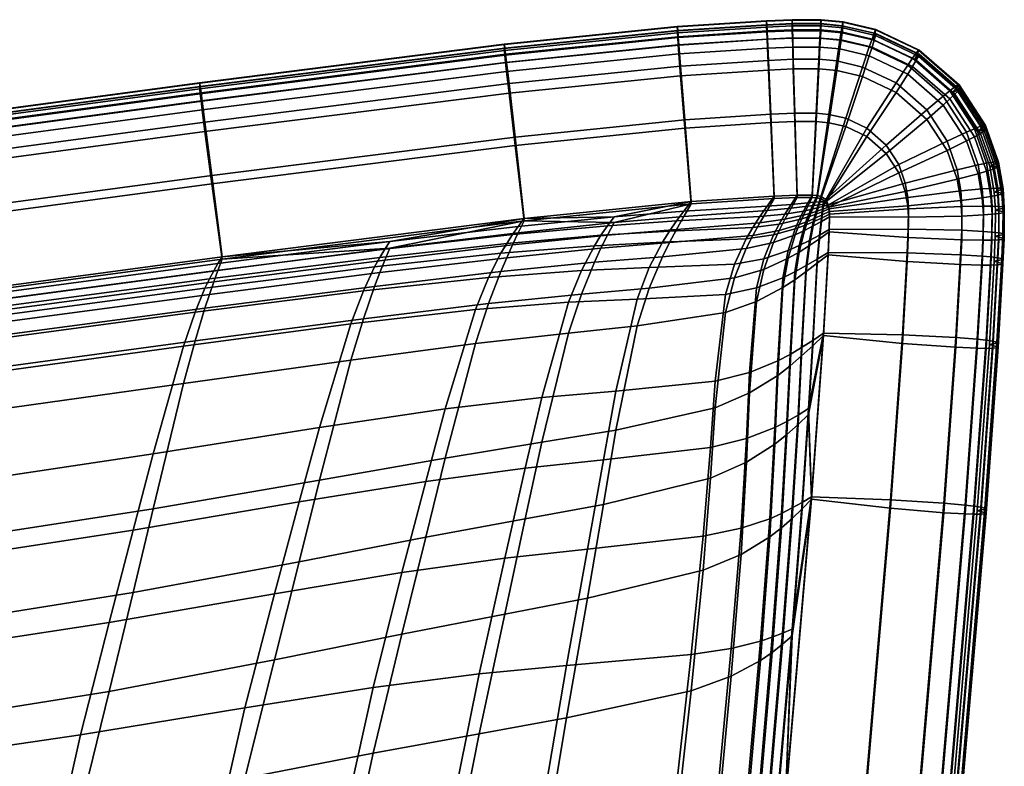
# Model space of a CAD drawing. Header units: millimetres. Extents: x -230 to 230, y -297 to 200.
# Tile 34 of 34: x 202 to 230, y 81 to 102. Entities that reach past the tile are written whole.
import ezdxf

# ---------------------------------------------------------------- set-up
doc = ezdxf.new("R2010")
doc.units = ezdxf.units.MM
doc.layers.add('polstar', color=7, linetype='Continuous')

msp = doc.modelspace()

# ---------------------------------------------------------------- meshes
at = {"layer": 'polstar'}
mesh = msp.add_polyface(dxfattribs=at)
corners = [(220.327, 102.267, 397.445), (220.33, 102.256, 397.777), (222.875, 102.421, 397.873), (222.874, 102.432, 397.541), (215.692, 99.11, 398.331), (215.948, 96.783, 397.273), (220.721, 97.268, 397.438), (220.542, 99.604, 398.499), (215.52, 100.639, 398.475), (220.422, 101.138, 398.644), (215.45, 101.239, 398.274), (220.374, 101.74, 398.444), (215.422, 101.476, 398.104), (220.354, 101.978, 398.274), (215.4, 101.653, 397.882), (220.339, 102.155, 398.053), (215.387, 101.754, 397.607), (215.383, 101.764, 397.275), (215.411, 101.455, 396.425), (220.347, 101.957, 396.596), (207.026, 98.014, 398.058), (207.317, 95.69, 397.001), (206.83, 99.54, 398.202), (206.751, 100.138, 398.001), (206.719, 100.375, 397.83), (206.694, 100.551, 397.609), (206.679, 100.652, 397.333), (206.674, 100.662, 397.001), (206.707, 100.353, 396.152), (218.572, 91.851, 405.318), (218.216, 89.89, 406.576), (221.275, 90.243, 403.818), (221.413, 92.14, 402.864), (219.181, 94.48, 402.608), (221.702, 94.615, 400.877), (219.523, 95.379, 401.275), (221.959, 95.48, 399.964), (219.902, 96.104, 399.977), (222.295, 96.205, 399.116), (220.102, 96.421, 399.337), (222.485, 96.53, 398.709), (220.305, 96.715, 398.702), (222.684, 96.837, 398.311), (220.512, 96.995, 398.069), (222.89, 97.133, 397.918), (217.221, 94.392, 403.361), (216.455, 91.665, 406.379), (217.587, 95.299, 401.843), (217.959, 96.006, 400.341), (218.146, 96.304, 399.595), (218.333, 96.578, 398.851), (218.521, 96.835, 398.108), (220.721, 97.268, 397.438), (214.562, 94.18, 403.937), (213.692, 91.341, 407.234), (214.934, 95.1, 402.262), (215.284, 95.789, 400.594), (215.453, 96.071, 399.763), (215.62, 96.325, 398.932), (215.784, 96.558, 398.102), (215.948, 96.783, 397.273), (211.001, 93.773, 404.28), (210.106, 90.811, 407.827), (211.358, 94.715, 402.483), (211.677, 95.398, 400.699), (211.826, 95.669, 399.811), (211.97, 95.907, 398.924), (212.111, 96.124, 398.038), (206.217, 93.14, 404.412), (205.353, 90.06, 408.175), (206.547, 94.11, 402.526), (206.83, 94.794, 400.668), (206.958, 95.06, 399.747), (207.081, 95.29, 398.83), (207.2, 95.496, 397.915), (207.317, 95.69, 397.001)]
mesh.append_faces([[corners[k] for k in face] for face in [(0, 1, 2, 3), (4, 5, 6, 7), (8, 4, 7, 9), (10, 8, 9, 11), (12, 10, 11, 13), (14, 12, 13, 15), (16, 14, 15, 1), (17, 16, 1, 0), (18, 17, 0, 19), (20, 21, 5, 4), (22, 20, 4, 8), (23, 22, 8, 10), (24, 23, 10, 12), (25, 24, 12, 14), (26, 25, 14, 16), (27, 26, 16, 17), (28, 27, 17, 18), (29, 30, 31, 32), (33, 29, 32, 34), (35, 33, 34, 36), (37, 35, 36, 38), (39, 37, 38, 40), (41, 39, 40, 42), (43, 41, 42, 44), (45, 46, 29, 33), (47, 45, 33, 35), (48, 47, 35, 37), (49, 48, 37, 39), (50, 49, 39, 41), (51, 50, 41, 43), (52, 51, 43, 43), (53, 54, 46, 45), (55, 53, 45, 47), (56, 55, 47, 48), (57, 56, 48, 49), (58, 57, 49, 50), (59, 58, 50, 51), (59, 51, 60, 60), (61, 62, 54, 53), (63, 61, 53, 55), (64, 63, 55, 56), (65, 64, 56, 57), (66, 65, 57, 58), (67, 66, 58, 59), (60, 67, 59, 59), (68, 69, 62, 61), (70, 68, 61, 63), (71, 70, 63, 64), (72, 71, 64, 65), (73, 72, 65, 66), (74, 73, 66, 67), (74, 67, 75, 75), (75, 67, 60, 60), (60, 51, 52, 52)]])
mesh = msp.add_polyface(dxfattribs=at)
corners = [(223.688, 99.794, 398.619), (223.756, 97.452, 397.553), (224.181, 97.454, 397.571), (224.294, 99.794, 398.644), (223.641, 101.332, 398.767), (224.372, 101.332, 398.798), (223.623, 101.935, 398.568), (224.402, 101.934, 398.601), (223.615, 102.174, 398.398), (224.415, 102.173, 398.432), (223.609, 102.352, 398.177), (224.425, 102.351, 398.212), (223.605, 102.454, 397.902), (224.431, 102.452, 397.938), (223.604, 102.464, 397.57), (224.433, 102.463, 397.605), (223.612, 102.153, 396.72), (224.42, 102.152, 396.755), (222.997, 99.763, 398.591), (223.098, 97.423, 397.528), (222.928, 101.301, 398.739), (222.901, 101.903, 398.539), (222.89, 102.142, 398.369), (222.881, 102.32, 398.148), (222.875, 102.421, 397.873), (222.874, 102.432, 397.541), (222.885, 102.121, 396.691), (220.542, 99.604, 398.499), (220.721, 97.268, 397.438), (220.422, 101.138, 398.644), (220.374, 101.74, 398.444), (220.354, 101.978, 398.274), (220.339, 102.155, 398.053), (220.33, 102.256, 397.777), (220.347, 101.957, 396.596), (220.327, 102.267, 397.445), (223.88, 93.099, 399.104), (223.779, 91.168, 399.456), (224.078, 91.356, 398.723), (224.195, 93.302, 398.481), (224.012, 95.439, 398.464), (224.327, 95.626, 398.084), (223.549, 92.902, 399.727), (223.461, 90.984, 400.188), (223.687, 95.26, 398.848), (223.807, 96.008, 398.478), (224.103, 96.156, 398.203), (223.963, 96.585, 398.153), (224.21, 96.688, 397.977), (224.05, 96.825, 398.003), (224.267, 96.901, 397.874), (223.197, 92.716, 400.351), (223.115, 90.809, 400.918), (223.345, 95.092, 399.237), (223.494, 95.869, 398.759), (223.696, 96.488, 398.333), (223.81, 96.753, 398.135), (223.93, 96.998, 397.943), (224.14, 97.043, 397.858), (224.055, 97.229, 397.756), (224.231, 97.246, 397.717), (222.394, 92.387, 401.604), (222.305, 90.494, 402.374), (222.589, 94.807, 400.037), (222.795, 95.635, 399.341), (223.074, 96.32, 398.709), (223.234, 96.624, 398.411), (223.403, 96.91, 398.121), (223.578, 97.184, 397.836), (223.756, 97.452, 397.553), (224.181, 97.454, 397.571), (221.413, 92.14, 402.864), (221.275, 90.243, 403.818), (221.702, 94.615, 400.877), (221.959, 95.48, 399.964), (222.295, 96.205, 399.116), (222.485, 96.53, 398.709), (222.684, 96.837, 398.311), (222.89, 97.133, 397.918), (223.098, 97.423, 397.528), (220.721, 97.268, 397.438), (220.512, 96.995, 398.069)]
mesh.append_faces([[corners[k] for k in face] for face in [(0, 1, 2, 3), (4, 0, 3, 5), (6, 4, 5, 7), (8, 6, 7, 9), (10, 8, 9, 11), (12, 10, 11, 13), (14, 12, 13, 15), (16, 14, 15, 17), (18, 19, 1, 0), (20, 18, 0, 4), (21, 20, 4, 6), (22, 21, 6, 8), (23, 22, 8, 10), (24, 23, 10, 12), (25, 24, 12, 14), (26, 25, 14, 16), (27, 28, 19, 18), (29, 27, 18, 20), (30, 29, 20, 21), (31, 30, 21, 22), (32, 31, 22, 23), (33, 32, 23, 24), (34, 35, 25, 26), (36, 37, 38, 39), (40, 36, 39, 41), (42, 43, 37, 36), (44, 42, 36, 40), (45, 44, 40, 46), (47, 45, 46, 48), (49, 47, 48, 50), (51, 52, 43, 42), (53, 51, 42, 44), (54, 53, 44, 45), (55, 54, 45, 47), (56, 55, 47, 49), (57, 56, 49, 58), (59, 57, 58, 60), (61, 62, 52, 51), (63, 61, 51, 53), (64, 63, 53, 54), (65, 64, 54, 55), (66, 65, 55, 56), (67, 66, 56, 57), (68, 67, 57, 59), (69, 68, 59, 70), (71, 72, 62, 61), (73, 71, 61, 63), (74, 73, 63, 64), (75, 74, 64, 65), (76, 75, 65, 66), (77, 76, 66, 67), (78, 77, 67, 68), (79, 78, 68, 69), (80, 81, 78, 79)]])
mesh = msp.add_polyface(dxfattribs=at)
corners = [(228.324, 98.179, 399.187), (226.842, 97.798, 398.892), (226.913, 97.388, 398.924), (228.429, 97.572, 399.234), (228.922, 98.315, 399.047), (229.042, 97.628, 399.1), (229.166, 98.364, 398.902), (229.29, 97.645, 398.957), (229.353, 98.396, 398.7), (229.482, 97.651, 398.757), (229.47, 98.406, 398.436), (229.602, 97.646, 398.495), (229.502, 98.391, 398.107), (229.635, 97.627, 398.166), (229.258, 98.271, 397.233), (229.385, 97.539, 397.289), (226.656, 98.323, 398.848), (224.643, 97.174, 397.611), (228.034, 98.998, 399.118), (228.59, 99.252, 398.968), (228.816, 99.349, 398.818), (228.99, 99.418, 398.613), (229.099, 99.451, 398.347), (229.129, 99.443, 398.018), (228.902, 99.274, 397.148), (226.292, 98.883, 398.793), (224.568, 97.33, 397.597), (227.454, 99.89, 399.031), (227.923, 100.279, 398.867), (228.114, 100.431, 398.712), (228.261, 100.542, 398.503), (228.352, 100.601, 398.235), (228.378, 100.6, 397.905), (228.187, 100.377, 397.04), (225.745, 99.362, 398.737), (226.577, 100.658, 398.94), (226.913, 101.163, 398.762), (227.049, 101.362, 398.602), (227.154, 101.509, 398.388), (227.22, 101.591, 398.117), (227.238, 101.597, 397.786), (227.101, 101.326, 396.927), (225.142, 99.648, 398.691), (224.432, 97.417, 397.585), (225.62, 101.112, 398.867), (225.813, 101.685, 398.679), (225.892, 101.912, 398.514), (225.952, 102.081, 398.296), (225.99, 102.176, 398.024), (226, 102.185, 397.692), (225.921, 101.887, 396.837), (224.659, 99.76, 398.662), (224.324, 97.441, 397.578), (224.884, 101.284, 398.823), (224.975, 101.881, 398.629), (225.012, 102.117, 398.462), (225.04, 102.293, 398.242), (225.058, 102.393, 397.969), (225.063, 102.404, 397.636), (225.026, 102.096, 396.784), (224.294, 99.794, 398.644), (224.181, 97.454, 397.571), (224.372, 101.332, 398.798), (224.402, 101.934, 398.601), (224.415, 102.173, 398.432), (224.425, 102.351, 398.212), (224.431, 102.452, 397.938), (224.433, 102.463, 397.605), (224.42, 102.152, 396.755)]
mesh.append_faces([[corners[k] for k in face] for face in [(0, 1, 2, 3), (4, 0, 3, 5), (6, 4, 5, 7), (8, 6, 7, 9), (10, 8, 9, 11), (12, 10, 11, 13), (14, 12, 13, 15), (16, 17, 1, 1), (18, 16, 1, 0), (19, 18, 0, 4), (20, 19, 4, 6), (21, 20, 6, 8), (22, 21, 8, 10), (23, 22, 10, 12), (24, 23, 12, 14), (25, 26, 17, 16), (27, 25, 16, 18), (28, 27, 18, 19), (29, 28, 19, 20), (30, 29, 20, 21), (31, 30, 21, 22), (32, 31, 22, 23), (33, 32, 23, 24), (34, 26, 25, 25), (35, 34, 25, 27), (36, 35, 27, 28), (37, 36, 28, 29), (38, 37, 29, 30), (39, 38, 30, 31), (40, 39, 31, 32), (41, 40, 32, 33), (42, 43, 26, 34), (44, 42, 34, 35), (45, 44, 35, 36), (46, 45, 36, 37), (47, 46, 37, 38), (48, 47, 38, 39), (49, 48, 39, 40), (50, 49, 40, 41), (51, 52, 43, 42), (53, 51, 42, 44), (54, 53, 44, 45), (55, 54, 45, 46), (56, 55, 46, 47), (57, 56, 47, 48), (58, 57, 48, 49), (59, 58, 49, 50), (60, 61, 52, 51), (62, 60, 51, 53), (63, 62, 53, 54), (64, 63, 54, 55), (65, 64, 55, 56), (66, 65, 56, 57), (67, 66, 57, 58), (68, 67, 58, 59)]])
mesh = msp.add_polyface(dxfattribs=at)
corners = [(220.33, 102.09, 395.382), (222.875, 102.255, 395.478), (222.881, 102.117, 395.22), (220.339, 101.952, 395.124), (220.327, 102.146, 395.71), (222.874, 102.311, 395.806), (220.347, 101.957, 396.596), (222.885, 102.121, 396.691), (215.692, 98.871, 394.885), (220.542, 99.365, 395.052), (220.721, 97.199, 396.44), (215.948, 96.714, 396.275), (215.52, 100.365, 394.517), (220.422, 100.863, 394.686), (215.45, 100.986, 394.628), (220.374, 101.487, 394.797), (215.422, 101.244, 394.761), (220.354, 101.746, 394.931), (215.4, 101.45, 394.954), (215.387, 101.588, 395.212), (215.383, 101.644, 395.539), (215.411, 101.455, 396.425), (207.026, 97.774, 394.612), (207.317, 95.621, 396.003), (206.83, 99.265, 394.244), (206.751, 99.885, 394.354), (206.719, 100.143, 394.488), (206.694, 100.348, 394.681), (206.679, 100.485, 394.938), (206.674, 100.542, 395.266), (206.707, 100.353, 396.152), (219.181, 93.715, 391.576), (221.702, 94.102, 393.483), (221.413, 91.374, 391.832), (218.572, 90.733, 389.204), (219.523, 94.791, 392.8), (221.959, 95.086, 394.289), (219.902, 95.691, 394.018), (222.295, 95.923, 395.057), (220.102, 96.094, 394.624), (222.485, 96.302, 395.431), (220.305, 96.474, 395.23), (222.684, 96.663, 395.8), (220.512, 96.84, 395.835), (222.89, 97.011, 396.166), (217.221, 93.512, 390.68), (216.455, 90.39, 388.004), (217.587, 94.623, 392.089), (217.959, 95.532, 393.509), (218.146, 95.932, 394.222), (218.333, 96.307, 394.937), (218.521, 96.665, 395.653), (220.721, 97.199, 396.44), (214.562, 93.208, 389.921), (213.692, 89.936, 386.978), (214.934, 94.353, 391.484), (215.284, 95.267, 393.069), (215.453, 95.662, 393.867), (215.62, 96.029, 394.668), (215.784, 96.376, 395.471), (215.948, 96.714, 396.275), (211.001, 92.737, 389.35), (210.106, 89.309, 386.175), (211.358, 93.92, 391.029), (211.677, 94.845, 392.727), (211.826, 95.237, 393.581), (211.97, 95.596, 394.438), (212.111, 95.934, 395.296), (206.547, 93.288, 390.689), (206.217, 92.066, 388.929), (206.83, 94.225, 392.456), (206.958, 94.615, 393.342), (207.081, 94.97, 394.228), (207.2, 95.302, 395.115), (207.317, 95.621, 396.003)]
mesh.append_faces([[corners[k] for k in face] for face in [(0, 1, 2, 3), (4, 5, 1, 0), (6, 7, 5, 4), (8, 9, 10, 11), (12, 13, 9, 8), (14, 15, 13, 12), (16, 17, 15, 14), (18, 3, 17, 16), (19, 0, 3, 18), (20, 4, 0, 19), (21, 6, 4, 20), (22, 8, 11, 23), (24, 12, 8, 22), (25, 14, 12, 24), (26, 16, 14, 25), (27, 18, 16, 26), (28, 19, 18, 27), (29, 20, 19, 28), (30, 21, 20, 29), (31, 32, 33, 34), (35, 36, 32, 31), (37, 38, 36, 35), (39, 40, 38, 37), (41, 42, 40, 39), (43, 44, 42, 41), (45, 31, 34, 46), (47, 35, 31, 45), (48, 37, 35, 47), (49, 39, 37, 48), (50, 41, 39, 49), (51, 43, 41, 50), (52, 43, 51, 51), (53, 45, 46, 54), (55, 47, 45, 53), (56, 48, 47, 55), (57, 49, 48, 56), (58, 50, 49, 57), (59, 51, 50, 58), (59, 60, 51, 51), (61, 53, 54, 62), (63, 55, 53, 61), (64, 56, 55, 63), (65, 57, 56, 64), (66, 58, 57, 65), (67, 59, 58, 66), (60, 59, 67, 67), (68, 63, 61, 69), (70, 64, 63, 68), (71, 65, 64, 70), (72, 66, 65, 71), (73, 67, 66, 72), (73, 74, 67, 67), (74, 60, 67, 67), (60, 52, 51, 51)]])
mesh = msp.add_polyface(dxfattribs=at)
corners = [(223.688, 99.555, 395.172), (224.294, 99.555, 395.198), (224.181, 97.385, 396.574), (223.756, 97.383, 396.556), (223.641, 101.058, 394.809), (224.372, 101.057, 394.84), (223.623, 101.682, 394.921), (224.402, 101.681, 394.954), (223.615, 101.942, 395.055), (224.415, 101.941, 395.09), (223.609, 102.149, 395.249), (224.425, 102.148, 395.284), (223.605, 102.287, 395.507), (224.431, 102.286, 395.542), (223.604, 102.344, 395.835), (224.433, 102.343, 395.87), (223.612, 102.153, 396.72), (224.42, 102.152, 396.755), (222.997, 99.524, 395.145), (223.098, 97.354, 396.53), (222.928, 101.026, 394.78), (222.901, 101.65, 394.893), (222.89, 101.91, 395.027), (222.881, 102.117, 395.22), (222.875, 102.255, 395.478), (222.874, 102.311, 395.806), (222.885, 102.121, 396.691), (220.542, 99.365, 395.052), (220.721, 97.199, 396.44), (220.422, 100.863, 394.686), (220.374, 101.487, 394.797), (220.354, 101.746, 394.931), (220.339, 101.952, 395.124), (223.88, 92.858, 395.632), (224.195, 93.147, 396.248), (224.078, 91.186, 396.267), (223.779, 90.896, 395.542), (224.012, 95.265, 395.954), (224.327, 95.505, 396.332), (223.549, 92.575, 395.014), (223.461, 90.612, 394.815), (223.687, 95.033, 395.57), (223.807, 95.825, 395.844), (224.103, 96.012, 396.121), (223.963, 96.442, 396.099), (224.21, 96.57, 396.281), (224.05, 96.702, 396.222), (224.267, 96.796, 396.358), (224.14, 96.938, 396.343), (224.322, 96.995, 396.435), (223.197, 92.302, 394.392), (223.115, 90.335, 394.086), (223.345, 94.811, 395.179), (223.494, 95.647, 395.559), (223.696, 96.32, 395.912), (223.81, 96.611, 396.081), (223.93, 96.88, 396.247), (224.055, 97.136, 396.411), (224.231, 97.159, 396.462), (224.181, 97.385, 396.574), (224.324, 97.372, 396.581), (222.394, 91.799, 393.129), (222.305, 89.817, 392.62), (222.589, 94.414, 394.363), (222.795, 95.33, 394.955), (223.074, 96.098, 395.51), (223.234, 96.441, 395.777), (223.403, 96.765, 396.039), (223.578, 97.077, 396.298), (223.756, 97.383, 396.556), (221.702, 94.102, 393.483), (221.413, 91.374, 391.832), (221.959, 95.086, 394.289), (222.295, 95.923, 395.057), (222.485, 96.302, 395.431), (222.684, 96.663, 395.8), (222.89, 97.011, 396.166), (223.098, 97.354, 396.53), (220.721, 97.199, 396.44), (220.512, 96.84, 395.835), (224.503, 93.44, 396.861), (224.163, 88.763, 397.171)]
mesh.append_faces([[corners[k] for k in face] for face in [(0, 1, 2, 3), (4, 5, 1, 0), (6, 7, 5, 4), (8, 9, 7, 6), (10, 11, 9, 8), (12, 13, 11, 10), (14, 15, 13, 12), (16, 17, 15, 14), (18, 0, 3, 19), (20, 4, 0, 18), (21, 6, 4, 20), (22, 8, 6, 21), (23, 10, 8, 22), (24, 12, 10, 23), (25, 14, 12, 24), (26, 16, 14, 25), (27, 18, 19, 28), (29, 20, 18, 27), (30, 21, 20, 29), (31, 22, 21, 30), (32, 23, 22, 31), (33, 34, 35, 36), (37, 38, 34, 33), (39, 33, 36, 40), (41, 37, 33, 39), (42, 43, 37, 41), (44, 45, 43, 42), (46, 47, 45, 44), (48, 49, 47, 46), (50, 39, 40, 51), (52, 41, 39, 50), (53, 42, 41, 52), (54, 44, 42, 53), (55, 46, 44, 54), (56, 48, 46, 55), (57, 58, 48, 56), (59, 60, 58, 57), (61, 50, 51, 62), (63, 52, 50, 61), (64, 53, 52, 63), (65, 54, 53, 64), (66, 55, 54, 65), (67, 56, 55, 66), (68, 57, 56, 67), (69, 59, 57, 68), (70, 63, 61, 71), (72, 64, 63, 70), (73, 65, 64, 72), (74, 66, 65, 73), (75, 67, 66, 74), (76, 68, 67, 75), (77, 69, 68, 76), (78, 77, 76, 79), (80, 81, 35, 35)]])
mesh = msp.add_polyface(dxfattribs=at)
corners = [(228.324, 97.905, 395.229), (228.429, 97.297, 395.276), (226.913, 97.149, 395.477), (226.842, 97.559, 395.446), (228.922, 98.062, 395.401), (229.042, 97.375, 395.454), (229.166, 98.132, 395.559), (229.29, 97.413, 395.615), (229.353, 98.193, 395.771), (229.482, 97.448, 395.829), (229.47, 98.24, 396.041), (229.602, 97.48, 396.099), (229.502, 98.271, 396.372), (229.635, 97.506, 396.431), (229.258, 98.271, 397.233), (229.385, 97.539, 397.289), (226.656, 98.084, 395.401), (224.643, 97.105, 396.613), (228.034, 98.723, 395.159), (228.59, 98.999, 395.321), (228.816, 99.117, 395.476), (228.99, 99.215, 395.685), (229.099, 99.285, 395.952), (229.129, 99.322, 396.282), (228.902, 99.274, 397.148), (226.292, 98.644, 395.347), (224.568, 97.261, 396.599), (227.454, 99.616, 395.072), (227.923, 100.026, 395.221), (228.114, 100.199, 395.37), (228.261, 100.338, 395.575), (228.352, 100.435, 395.84), (228.378, 100.48, 396.169), (228.187, 100.377, 397.04), (225.745, 99.123, 395.29), (226.577, 100.383, 394.981), (226.913, 100.91, 395.116), (227.049, 101.13, 395.259), (227.154, 101.306, 395.46), (227.22, 101.425, 395.722), (227.238, 101.476, 396.051), (227.101, 101.326, 396.927), (225.142, 99.409, 395.244), (224.432, 97.348, 396.587), (225.62, 100.838, 394.908), (225.813, 101.432, 395.032), (225.892, 101.68, 395.171), (225.952, 101.877, 395.368), (225.99, 102.01, 395.628), (226, 102.065, 395.957), (225.921, 101.887, 396.837), (224.659, 99.521, 395.216), (224.324, 97.372, 396.581), (224.884, 101.009, 394.865), (224.975, 101.628, 394.983), (225.012, 101.885, 395.119), (225.04, 102.09, 395.314), (225.058, 102.227, 395.573), (225.063, 102.283, 395.901), (225.026, 102.096, 396.784), (224.294, 99.555, 395.198), (224.181, 97.385, 396.574), (224.372, 101.057, 394.84), (224.402, 101.681, 394.954), (224.415, 101.941, 395.09), (224.425, 102.148, 395.284), (224.431, 102.286, 395.542), (224.433, 102.343, 395.87), (224.42, 102.152, 396.755)]
mesh.append_faces([[corners[k] for k in face] for face in [(0, 1, 2, 3), (4, 5, 1, 0), (6, 7, 5, 4), (8, 9, 7, 6), (10, 11, 9, 8), (12, 13, 11, 10), (14, 15, 13, 12), (16, 3, 17, 17), (18, 0, 3, 16), (19, 4, 0, 18), (20, 6, 4, 19), (21, 8, 6, 20), (22, 10, 8, 21), (23, 12, 10, 22), (24, 14, 12, 23), (25, 16, 17, 26), (27, 18, 16, 25), (28, 19, 18, 27), (29, 20, 19, 28), (30, 21, 20, 29), (31, 22, 21, 30), (32, 23, 22, 31), (33, 24, 23, 32), (34, 25, 26, 26), (35, 27, 25, 34), (36, 28, 27, 35), (37, 29, 28, 36), (38, 30, 29, 37), (39, 31, 30, 38), (40, 32, 31, 39), (41, 33, 32, 40), (42, 34, 26, 43), (44, 35, 34, 42), (45, 36, 35, 44), (46, 37, 36, 45), (47, 38, 37, 46), (48, 39, 38, 47), (49, 40, 39, 48), (50, 41, 40, 49), (51, 42, 43, 52), (53, 44, 42, 51), (54, 45, 44, 53), (55, 46, 45, 54), (56, 47, 46, 55), (57, 48, 47, 56), (58, 49, 48, 57), (59, 50, 49, 58), (60, 51, 52, 61), (62, 53, 51, 60), (63, 54, 53, 62), (64, 55, 54, 63), (65, 56, 55, 64), (66, 57, 56, 65), (67, 58, 57, 66), (68, 59, 58, 67)]])
mesh = msp.add_polyface(dxfattribs=at)
corners = [(192.118, 96.014, 397.63), (192.416, 93.692, 396.572), (207.317, 95.69, 397.001), (207.026, 98.014, 398.058), (191.917, 97.54, 397.774), (206.83, 99.54, 398.202), (191.836, 98.138, 397.573), (206.751, 100.138, 398.001), (191.803, 98.375, 397.403), (206.719, 100.375, 397.83), (191.778, 98.551, 397.181), (206.694, 100.551, 397.609), (191.762, 98.651, 396.906), (206.679, 100.652, 397.333), (191.758, 98.662, 396.574), (206.674, 100.662, 397.001), (191.791, 98.353, 395.724), (206.707, 100.353, 396.152), (168.86, 93.345, 397.016), (169.045, 91.01, 395.953), (168.736, 94.879, 397.162), (168.686, 95.48, 396.962), (168.665, 95.718, 396.792), (168.649, 95.896, 396.571), (168.64, 95.997, 396.296), (168.637, 96.007, 395.964), (168.657, 95.697, 395.114), (153.964, 92.448, 396.62), (154.035, 90.107, 395.554), (153.917, 93.986, 396.769), (153.897, 94.589, 396.57), (153.889, 94.828, 396.4), (153.883, 95.005, 396.18), (153.879, 95.107, 395.905), (153.878, 95.117, 395.572), (153.886, 94.807, 394.722), (203.278, 82.034, 412.575), (202.327, 77.798, 413.549), (206.988, 78.489, 412.966), (207.973, 82.806, 412.006), (204.095, 85.244, 411.377), (208.818, 86.059, 410.85), (204.782, 87.882, 409.891), (209.523, 88.684, 409.441), (188.92, 79.929, 412.981), (188.069, 75.874, 413.943), (189.644, 83.029, 411.742), (190.265, 85.651, 410.15), (190.793, 87.882, 408.286), (205.353, 90.06, 408.175), (191.586, 91.128, 404.217), (206.217, 93.14, 404.412), (191.863, 92.139, 402.23), (206.547, 94.11, 402.526), (192.081, 92.834, 400.308), (206.83, 94.794, 400.668), (192.173, 93.094, 399.364), (206.958, 95.06, 399.747), (192.258, 93.316, 398.429), (207.081, 95.29, 398.83), (192.338, 93.51, 397.499), (207.2, 95.496, 397.915), (192.416, 93.692, 396.572), (207.317, 95.69, 397.001), (166.342, 80.467, 411.401), (165.65, 77.493, 412.649), (166.969, 83.019, 409.771), (167.527, 85.225, 407.849), (168.376, 88.48, 403.664), (168.645, 89.493, 401.641), (168.826, 90.179, 399.7), (168.893, 90.435, 398.751), (168.95, 90.649, 397.813), (169, 90.836, 396.881), (169.045, 91.01, 395.953), (153.433, 87.597, 403.274), (152.572, 84.361, 407.475), (153.694, 88.604, 401.247), (153.86, 89.286, 399.303), (153.918, 89.539, 398.353), (153.963, 89.751, 397.414), (154.001, 89.936, 396.482), (154.035, 90.107, 395.554)]
mesh.append_faces([[corners[k] for k in face] for face in [(0, 1, 2, 3), (4, 0, 3, 5), (6, 4, 5, 7), (8, 6, 7, 9), (10, 8, 9, 11), (12, 10, 11, 13), (14, 12, 13, 15), (16, 14, 15, 17), (18, 19, 1, 0), (20, 18, 0, 4), (21, 20, 4, 6), (22, 21, 6, 8), (23, 22, 8, 10), (24, 23, 10, 12), (25, 24, 12, 14), (26, 25, 14, 16), (27, 28, 19, 18), (29, 27, 18, 20), (30, 29, 20, 21), (31, 30, 21, 22), (32, 31, 22, 23), (33, 32, 23, 24), (34, 33, 24, 25), (35, 34, 25, 26), (36, 37, 38, 39), (40, 36, 39, 41), (42, 40, 41, 43), (44, 45, 37, 36), (46, 44, 36, 40), (47, 46, 40, 42), (48, 47, 42, 49), (50, 48, 49, 51), (52, 50, 51, 53), (54, 52, 53, 55), (56, 54, 55, 57), (58, 56, 57, 59), (60, 58, 59, 61), (62, 60, 61, 63), (64, 65, 44, 46), (66, 64, 46, 47), (67, 66, 47, 48), (68, 67, 48, 50), (69, 68, 50, 52), (70, 69, 52, 54), (71, 70, 54, 56), (72, 71, 56, 58), (73, 72, 58, 60), (74, 73, 60, 62), (75, 76, 67, 68), (77, 75, 68, 69), (78, 77, 69, 70), (79, 78, 70, 71), (80, 79, 71, 72), (81, 80, 72, 73), (82, 81, 73, 74)]])
mesh = msp.add_polyface(dxfattribs=at)
corners = [(192.118, 95.775, 394.184), (207.026, 97.774, 394.612), (207.317, 95.621, 396.003), (192.416, 93.623, 395.574), (191.917, 97.265, 393.816), (206.83, 99.265, 394.244), (191.836, 97.885, 393.927), (206.751, 99.885, 394.354), (191.803, 98.143, 394.06), (206.719, 100.143, 394.488), (191.778, 98.348, 394.253), (206.694, 100.348, 394.681), (191.762, 98.485, 394.511), (206.679, 100.485, 394.938), (191.758, 98.541, 394.838), (206.674, 100.542, 395.266), (191.791, 98.353, 395.724), (206.707, 100.353, 396.152), (168.86, 93.106, 393.569), (169.045, 90.941, 394.956), (168.736, 94.604, 393.204), (168.686, 95.227, 393.316), (168.665, 95.487, 393.45), (168.649, 95.692, 393.643), (168.64, 95.831, 393.901), (168.637, 95.887, 394.229), (168.657, 95.697, 395.114), (153.964, 92.209, 393.173), (154.035, 90.038, 394.556), (153.917, 93.711, 392.81), (153.897, 94.336, 392.923), (153.889, 94.596, 393.058), (153.883, 94.802, 393.251), (153.879, 94.941, 393.509), (153.878, 94.997, 393.837), (153.886, 94.807, 394.722), (203.278, 79.923, 382.149), (207.973, 80.792, 382.973), (206.988, 76.378, 382.54), (202.327, 75.588, 381.696), (204.095, 83.273, 382.956), (208.818, 84.178, 383.735), (204.782, 86.094, 384.117), (209.523, 86.976, 384.824), (188.92, 77.708, 380.971), (188.069, 73.555, 380.516), (189.644, 80.953, 381.821), (190.265, 83.773, 383.08), (190.793, 86.243, 384.657), (205.353, 88.49, 385.56), (191.586, 90.023, 388.296), (206.217, 92.066, 388.929), (191.863, 91.301, 390.145), (206.547, 93.288, 390.689), (192.081, 92.255, 391.968), (206.83, 94.225, 392.456), (192.173, 92.644, 392.874), (206.958, 94.615, 393.342), (192.258, 92.993, 393.776), (207.081, 94.97, 394.228), (192.338, 93.314, 394.675), (207.2, 95.302, 395.115), (192.416, 93.623, 395.574), (207.317, 95.621, 396.003), (166.342, 78.354, 380.94), (165.65, 75.233, 380.071), (166.969, 81.109, 382.242), (167.527, 83.562, 383.876), (168.376, 87.367, 387.626), (168.645, 88.651, 389.506), (168.826, 89.6, 391.346), (168.893, 89.984, 392.254), (168.95, 90.326, 393.158), (169, 90.64, 394.057), (169.045, 90.941, 394.956), (153.433, 86.483, 387.221), (152.572, 82.695, 383.458), (153.694, 87.761, 389.106), (153.86, 88.706, 390.947), (153.918, 89.088, 391.856), (153.963, 89.428, 392.759), (154.001, 89.74, 393.658), (154.035, 90.038, 394.556)]
mesh.append_faces([[corners[k] for k in face] for face in [(0, 1, 2, 3), (4, 5, 1, 0), (6, 7, 5, 4), (8, 9, 7, 6), (10, 11, 9, 8), (12, 13, 11, 10), (14, 15, 13, 12), (16, 17, 15, 14), (18, 0, 3, 19), (20, 4, 0, 18), (21, 6, 4, 20), (22, 8, 6, 21), (23, 10, 8, 22), (24, 12, 10, 23), (25, 14, 12, 24), (26, 16, 14, 25), (27, 18, 19, 28), (29, 20, 18, 27), (30, 21, 20, 29), (31, 22, 21, 30), (32, 23, 22, 31), (33, 24, 23, 32), (34, 25, 24, 33), (35, 26, 25, 34), (36, 37, 38, 39), (40, 41, 37, 36), (42, 43, 41, 40), (44, 36, 39, 45), (46, 40, 36, 44), (47, 42, 40, 46), (48, 49, 42, 47), (50, 51, 49, 48), (52, 53, 51, 50), (54, 55, 53, 52), (56, 57, 55, 54), (58, 59, 57, 56), (60, 61, 59, 58), (62, 63, 61, 60), (64, 46, 44, 65), (66, 47, 46, 64), (67, 48, 47, 66), (68, 50, 48, 67), (69, 52, 50, 68), (70, 54, 52, 69), (71, 56, 54, 70), (72, 58, 56, 71), (73, 60, 58, 72), (74, 62, 60, 73), (75, 68, 67, 76), (77, 69, 68, 75), (78, 70, 69, 77), (79, 71, 70, 78), (80, 72, 71, 79), (81, 73, 72, 80), (82, 74, 73, 81)]])
mesh = msp.add_polyface(dxfattribs=at)
corners = [(226.762, 93.456, 399.19), (224.503, 93.509, 397.859), (224.163, 88.833, 398.169), (226.419, 88.748, 399.502), (228.284, 93.38, 399.519), (227.94, 88.651, 399.832), (228.898, 93.332, 399.392), (228.554, 88.594, 399.706), (226.896, 95.798, 399.034), (224.636, 95.817, 397.704), (228.419, 95.746, 399.36), (229.035, 95.707, 399.233), (229.285, 95.685, 399.093), (229.148, 93.306, 399.252), (229.477, 95.661, 398.895), (229.341, 93.28, 399.054), (229.597, 95.637, 398.634), (229.461, 93.254, 398.793), (229.631, 95.613, 398.305), (229.494, 93.229, 398.465), (229.38, 95.564, 397.426), (229.244, 93.184, 397.585), (226.928, 96.479, 398.988), (224.666, 96.469, 397.661), (228.452, 96.446, 399.313), (229.067, 96.414, 399.185), (229.317, 96.395, 399.045), (229.51, 96.375, 398.847), (229.63, 96.352, 398.586), (229.664, 96.328, 398.257), (229.413, 96.276, 397.378), (226.934, 97.063, 398.947), (224.671, 96.904, 397.631), (228.458, 97.13, 399.266), (229.074, 97.139, 399.135), (229.324, 97.136, 398.994), (229.516, 97.128, 398.795), (229.637, 97.114, 398.533), (229.67, 97.092, 398.205), (229.419, 97.023, 397.326), (226.913, 97.388, 398.924), (224.662, 97.057, 397.62), (228.429, 97.572, 399.234), (229.042, 97.628, 399.1), (229.29, 97.645, 398.957), (229.482, 97.651, 398.757), (229.602, 97.646, 398.495), (229.635, 97.627, 398.166), (229.385, 97.539, 397.289), (226.842, 97.798, 398.892), (224.643, 97.174, 397.611), (224.195, 93.302, 398.481), (224.078, 91.356, 398.723), (224.503, 93.509, 397.859), (224.327, 95.626, 398.084), (224.636, 95.817, 397.704), (224.387, 96.311, 397.931), (224.666, 96.469, 397.661), (224.444, 96.795, 397.803), (224.671, 96.904, 397.631), (224.468, 96.978, 397.746), (224.662, 97.057, 397.62), (224.487, 97.131, 397.692), (224.643, 97.174, 397.611), (224.5, 97.262, 397.641), (224.568, 97.33, 397.597), (224.103, 96.156, 398.203), (224.012, 95.439, 398.464), (224.21, 96.688, 397.977), (224.267, 96.901, 397.874), (224.322, 97.088, 397.775), (224.377, 97.257, 397.679), (224.432, 97.417, 397.585), (224.14, 97.043, 397.858), (224.05, 96.825, 398.003), (224.231, 97.246, 397.717), (224.324, 97.441, 397.578), (224.181, 97.454, 397.571), (224.055, 97.229, 397.756)]
mesh.append_faces([[corners[k] for k in face] for face in [(0, 1, 2, 3), (4, 0, 3, 5), (6, 4, 5, 7), (8, 9, 1, 0), (10, 8, 0, 4), (11, 10, 4, 6), (12, 11, 6, 13), (14, 12, 13, 15), (16, 14, 15, 17), (18, 16, 17, 19), (20, 18, 19, 21), (22, 23, 9, 8), (24, 22, 8, 10), (25, 24, 10, 11), (26, 25, 11, 12), (27, 26, 12, 14), (28, 27, 14, 16), (29, 28, 16, 18), (30, 29, 18, 20), (31, 32, 23, 22), (33, 31, 22, 24), (34, 33, 24, 25), (35, 34, 25, 26), (36, 35, 26, 27), (37, 36, 27, 28), (38, 37, 28, 29), (39, 38, 29, 30), (40, 41, 32, 31), (42, 40, 31, 33), (43, 42, 33, 34), (44, 43, 34, 35), (45, 44, 35, 36), (46, 45, 36, 37), (47, 46, 37, 38), (48, 47, 38, 39), (49, 50, 41, 40), (51, 52, 53, 53), (54, 51, 53, 55), (56, 54, 55, 57), (58, 56, 57, 59), (60, 58, 59, 61), (62, 60, 61, 63), (64, 62, 63, 63), (65, 64, 63, 63), (66, 67, 54, 56), (68, 66, 56, 58), (69, 68, 58, 60), (70, 69, 60, 62), (71, 70, 62, 64), (72, 71, 64, 65), (73, 74, 69, 70), (75, 73, 70, 71), (76, 75, 71, 72), (77, 78, 75, 76)]])
mesh = msp.add_polyface(dxfattribs=at)
corners = [(226.762, 93.216, 395.743), (226.419, 88.508, 396.055), (224.163, 88.763, 397.171), (224.503, 93.44, 396.861), (228.284, 93.105, 395.56), (227.94, 88.376, 395.873), (228.898, 93.079, 395.745), (228.554, 88.341, 396.059), (229.494, 93.109, 396.73), (229.149, 88.362, 397.044), (229.115, 88.342, 396.712), (229.461, 93.088, 396.398), (229.244, 93.184, 397.585), (228.898, 88.441, 397.899), (226.896, 95.559, 395.587), (224.636, 95.748, 396.707), (228.419, 95.471, 395.402), (229.035, 95.454, 395.587), (229.285, 95.453, 395.75), (229.148, 93.074, 395.909), (229.477, 95.458, 395.967), (229.341, 93.077, 396.126), (229.597, 95.471, 396.239), (229.631, 95.492, 396.57), (229.38, 95.564, 397.426), (226.928, 96.24, 395.541), (224.666, 96.4, 396.663), (228.452, 96.171, 395.355), (229.067, 96.161, 395.539), (229.317, 96.164, 395.702), (229.51, 96.172, 395.918), (229.63, 96.186, 396.19), (229.664, 96.208, 396.522), (229.413, 96.276, 397.378), (226.934, 96.823, 395.501), (224.671, 96.835, 396.633), (228.458, 96.855, 395.308), (229.074, 96.886, 395.489), (229.324, 96.904, 395.651), (229.516, 96.925, 395.866), (229.637, 96.947, 396.138), (229.67, 96.971, 396.469), (229.419, 97.023, 397.326), (226.913, 97.149, 395.477), (224.662, 96.988, 396.622), (228.429, 97.297, 395.276), (229.042, 97.375, 395.454), (229.29, 97.413, 395.615), (229.482, 97.448, 395.829), (229.602, 97.48, 396.099), (229.635, 97.506, 396.431), (229.385, 97.539, 397.289), (226.842, 97.559, 395.446), (224.643, 97.105, 396.613), (224.195, 93.147, 396.248), (224.503, 93.44, 396.861), (224.078, 91.186, 396.267), (224.327, 95.505, 396.332), (224.636, 95.748, 396.707), (224.387, 96.204, 396.393), (224.666, 96.4, 396.663), (224.444, 96.702, 396.458), (224.671, 96.835, 396.633), (224.468, 96.891, 396.491), (224.662, 96.988, 396.622), (224.487, 97.05, 396.525), (224.643, 97.105, 396.613), (224.5, 97.187, 396.559), (224.568, 97.261, 396.599), (224.103, 96.012, 396.121), (224.012, 95.265, 395.954), (224.21, 96.57, 396.281), (224.267, 96.796, 396.358), (224.322, 96.995, 396.435), (224.377, 97.176, 396.511), (224.432, 97.348, 396.587), (224.231, 97.159, 396.462), (224.14, 96.938, 396.343), (224.324, 97.372, 396.581)]
mesh.append_faces([[corners[k] for k in face] for face in [(0, 1, 2, 3), (4, 5, 1, 0), (6, 7, 5, 4), (8, 9, 10, 11), (12, 13, 9, 8), (14, 0, 3, 15), (16, 4, 0, 14), (17, 6, 4, 16), (18, 19, 6, 17), (20, 21, 19, 18), (22, 11, 21, 20), (23, 8, 11, 22), (24, 12, 8, 23), (25, 14, 15, 26), (27, 16, 14, 25), (28, 17, 16, 27), (29, 18, 17, 28), (30, 20, 18, 29), (31, 22, 20, 30), (32, 23, 22, 31), (33, 24, 23, 32), (34, 25, 26, 35), (36, 27, 25, 34), (37, 28, 27, 36), (38, 29, 28, 37), (39, 30, 29, 38), (40, 31, 30, 39), (41, 32, 31, 40), (42, 33, 32, 41), (43, 34, 35, 44), (45, 36, 34, 43), (46, 37, 36, 45), (47, 38, 37, 46), (48, 39, 38, 47), (49, 40, 39, 48), (50, 41, 40, 49), (51, 42, 41, 50), (52, 43, 44, 53), (54, 55, 56, 56), (57, 58, 55, 54), (59, 60, 58, 57), (61, 62, 60, 59), (63, 64, 62, 61), (65, 66, 64, 63), (67, 66, 65, 65), (68, 66, 67, 67), (69, 59, 57, 70), (71, 61, 59, 69), (72, 63, 61, 71), (73, 65, 63, 72), (74, 67, 65, 73), (75, 68, 67, 74), (76, 74, 73, 77), (78, 75, 74, 76)]])
mesh = msp.add_polyface(dxfattribs=at)
corners = [(225.676, 80.105, 400.07), (223.422, 80.22, 398.735), (221.927, 65, 399.727), (224.179, 64.861, 401.063), (226.419, 88.748, 399.502), (224.163, 88.833, 398.169), (227.94, 88.651, 399.832), (227.195, 79.988, 400.4), (228.554, 88.594, 399.706), (227.808, 79.923, 400.275), (228.803, 88.564, 399.566), (228.058, 79.89, 400.135), (228.995, 88.536, 399.368), (228.25, 79.859, 399.938), (229.115, 88.508, 399.107), (228.369, 79.83, 399.677), (229.149, 88.483, 398.779), (228.403, 79.804, 399.349), (228.898, 88.441, 397.899), (228.152, 79.766, 398.469), (229.148, 93.306, 399.252), (228.898, 93.332, 399.392), (229.341, 93.28, 399.054), (229.461, 93.254, 398.793), (229.494, 93.229, 398.465), (229.244, 93.184, 397.585), (223.176, 80.15, 399.634), (221.69, 65.017, 400.634), (221.927, 65, 399.727), (223.422, 80.22, 398.735), (223.606, 85.049, 399.284), (223.892, 88.671, 398.989), (224.163, 88.833, 398.169), (224.078, 91.356, 398.723), (222.915, 80.081, 400.534), (221.437, 65.034, 401.541), (223.336, 84.932, 400.157), (223.609, 88.512, 399.809), (223.779, 91.168, 399.456), (222.624, 80.013, 401.432), (221.148, 65.052, 402.451), (223.041, 84.817, 401.028), (223.305, 88.356, 400.626), (223.461, 90.984, 400.188), (222.289, 79.948, 402.33), (220.807, 65.07, 403.364), (222.707, 84.706, 401.898), (222.967, 88.206, 401.441), (223.115, 90.809, 400.918), (221.427, 79.827, 404.124), (219.9, 65.107, 405.205), (221.869, 84.5, 403.626), (222.148, 87.932, 403.059), (222.305, 90.494, 402.374), (220.72, 84.326, 405.335), (220.211, 79.725, 405.911), (221.062, 87.704, 404.656), (221.275, 90.243, 403.818), (217.158, 84.016, 408.585), (216.398, 79.522, 409.35), (217.759, 87.337, 407.679), (218.216, 89.89, 406.576), (214.661, 83.77, 409.989), (213.774, 79.326, 410.843), (215.395, 87.075, 408.981), (215.982, 89.652, 407.764), (216.455, 91.665, 406.379), (218.572, 91.851, 405.318), (211.635, 83.384, 411.148), (210.666, 78.996, 412.07), (212.459, 86.667, 410.055), (213.137, 89.271, 408.736), (213.692, 91.341, 407.234), (207.973, 82.806, 412.006), (206.988, 78.489, 412.966), (208.818, 86.059, 410.85), (209.523, 88.684, 409.441), (210.106, 90.811, 407.827), (205.353, 90.06, 408.175), (204.782, 87.882, 409.891), (224.503, 93.509, 397.859)]
mesh.append_faces([[corners[k] for k in face] for face in [(0, 1, 2, 3), (4, 5, 1, 0), (6, 4, 0, 7), (8, 6, 7, 9), (10, 8, 9, 11), (12, 10, 11, 13), (14, 12, 13, 15), (16, 14, 15, 17), (18, 16, 17, 19), (20, 21, 8, 10), (22, 20, 10, 12), (23, 22, 12, 14), (24, 23, 14, 16), (25, 24, 16, 18), (26, 27, 28, 29), (29, 30, 26, 26), (31, 30, 32, 32), (32, 33, 31, 31), (34, 35, 27, 26), (36, 34, 26, 30), (37, 36, 30, 31), (38, 37, 31, 33), (39, 40, 35, 34), (41, 39, 34, 36), (42, 41, 36, 37), (43, 42, 37, 38), (44, 45, 40, 39), (46, 44, 39, 41), (47, 46, 41, 42), (48, 47, 42, 43), (49, 50, 45, 44), (51, 49, 44, 46), (52, 51, 46, 47), (53, 52, 47, 48), (54, 55, 49, 51), (56, 54, 51, 52), (57, 56, 52, 53), (58, 59, 55, 54), (60, 58, 54, 56), (61, 60, 56, 57), (62, 63, 59, 58), (64, 62, 58, 60), (65, 64, 60, 61), (66, 65, 61, 67), (68, 69, 63, 62), (70, 68, 62, 64), (71, 70, 64, 65), (72, 71, 65, 66), (73, 74, 69, 68), (75, 73, 68, 70), (76, 75, 70, 71), (77, 76, 71, 72), (78, 79, 76, 77), (32, 30, 29, 29), (80, 33, 32, 32)]])
mesh = msp.add_polyface(dxfattribs=at)
corners = [(225.676, 79.866, 396.623), (224.179, 64.622, 397.616), (221.927, 64.931, 398.73), (223.422, 80.151, 397.737), (227.195, 79.713, 396.442), (225.696, 64.453, 397.436), (228.152, 79.766, 398.469), (226.652, 64.496, 399.463), (226.902, 64.411, 398.608), (228.403, 79.683, 397.613), (226.419, 88.508, 396.055), (224.163, 88.763, 397.171), (227.94, 88.376, 395.873), (228.554, 88.341, 396.059), (227.808, 79.67, 396.628), (228.803, 88.333, 396.223), (228.058, 79.658, 396.793), (228.995, 88.332, 396.44), (228.25, 79.656, 397.009), (229.115, 88.342, 396.712), (228.369, 79.663, 397.282), (229.149, 88.362, 397.044), (228.898, 88.441, 397.899), (229.148, 93.074, 395.909), (228.898, 93.079, 395.745), (229.341, 93.077, 396.126), (229.461, 93.088, 396.398), (223.176, 79.956, 396.835), (223.422, 80.151, 397.737), (221.927, 64.931, 398.73), (221.69, 64.821, 397.81), (223.606, 84.859, 396.542), (223.892, 88.489, 396.358), (224.163, 88.763, 397.171), (224.078, 91.186, 396.267), (222.915, 79.762, 395.932), (221.437, 64.711, 396.888), (223.336, 84.62, 395.671), (223.609, 88.216, 395.545), (223.779, 90.896, 395.542), (222.624, 79.569, 395.027), (221.148, 64.601, 395.96), (223.041, 84.385, 394.799), (223.305, 87.947, 394.731), (223.461, 90.612, 394.815), (222.707, 84.153, 393.925), (222.289, 79.378, 394.118), (222.967, 87.684, 393.915), (223.115, 90.335, 394.086), (221.869, 83.706, 392.171), (221.427, 79.006, 392.286), (222.148, 87.184, 392.281), (222.305, 89.817, 392.62), (220.72, 83.29, 390.405), (220.211, 78.651, 390.428), (221.062, 86.732, 390.64), (221.275, 89.363, 391.137), (221.413, 91.374, 391.832), (222.394, 91.799, 393.129), (217.158, 82.513, 386.934), (216.398, 77.953, 386.734), (217.759, 85.932, 387.423), (218.216, 88.615, 388.2), (218.572, 90.733, 389.204), (214.661, 82.062, 385.373), (213.774, 77.538, 385.069), (215.395, 85.479, 385.975), (215.982, 88.203, 386.872), (216.455, 90.39, 388.004), (211.635, 81.503, 384.034), (210.666, 77.024, 383.649), (212.459, 84.91, 384.73), (213.137, 87.675, 385.731), (213.692, 89.936, 386.978), (207.973, 80.792, 382.973), (206.988, 76.378, 382.54), (208.818, 84.178, 383.735), (209.523, 86.976, 384.824), (210.106, 89.309, 386.175), (205.353, 88.49, 385.56), (204.782, 86.094, 384.117), (206.217, 92.066, 388.929), (211.001, 92.737, 389.35)]
mesh.append_faces([[corners[k] for k in face] for face in [(0, 1, 2, 3), (4, 5, 1, 0), (6, 7, 8, 9), (10, 0, 3, 11), (12, 4, 0, 10), (13, 14, 4, 12), (15, 16, 14, 13), (17, 18, 16, 15), (19, 20, 18, 17), (21, 9, 20, 19), (22, 6, 9, 21), (23, 15, 13, 24), (25, 17, 15, 23), (26, 19, 17, 25), (27, 28, 29, 30), (28, 27, 31, 31), (32, 33, 31, 31), (33, 32, 34, 34), (35, 27, 30, 36), (37, 31, 27, 35), (38, 32, 31, 37), (39, 34, 32, 38), (40, 35, 36, 41), (42, 37, 35, 40), (43, 38, 37, 42), (44, 39, 38, 43), (45, 42, 40, 46), (47, 43, 42, 45), (48, 44, 43, 47), (49, 45, 46, 50), (51, 47, 45, 49), (52, 48, 47, 51), (53, 49, 50, 54), (55, 51, 49, 53), (56, 52, 51, 55), (57, 58, 52, 56), (59, 53, 54, 60), (61, 55, 53, 59), (62, 56, 55, 61), (63, 57, 56, 62), (64, 59, 60, 65), (66, 61, 59, 64), (67, 62, 61, 66), (68, 63, 62, 67), (69, 64, 65, 70), (71, 66, 64, 69), (72, 67, 66, 71), (73, 68, 67, 72), (74, 69, 70, 75), (76, 71, 69, 74), (77, 72, 71, 76), (78, 73, 72, 77), (79, 78, 77, 80), (81, 82, 78, 79), (33, 28, 31, 31)]])

doc.saveas('drawing.dxf')
